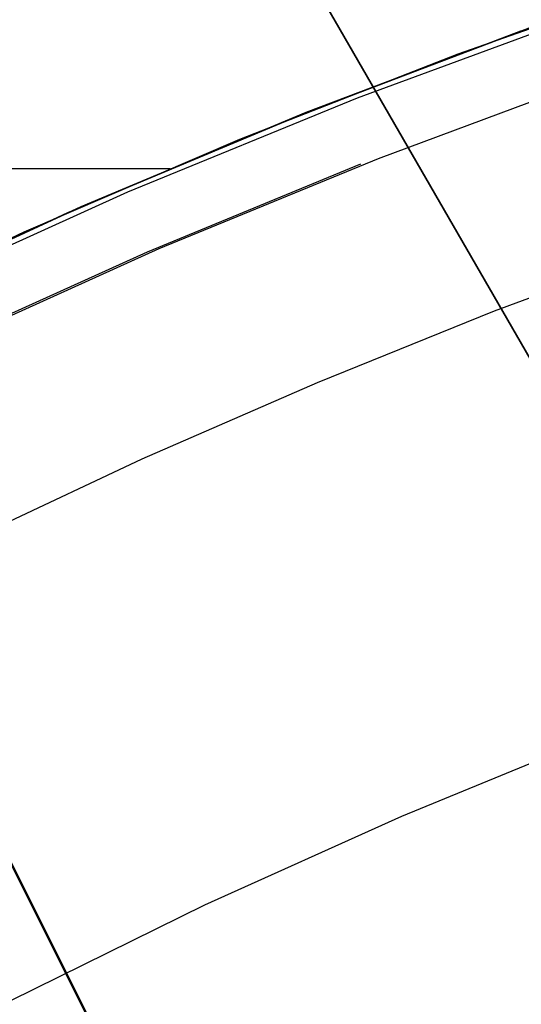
# Model space of a CAD drawing. Header units: millimetres. Extents: x 7986 to 9191, y -11326 to -10283.
# Tile 188 of 256: x 8567.05 to 8570.75, y -10623.99 to -10616.74. Entities that reach past the tile are written whole.
import ezdxf

# ---------------------------------------------------------------- set-up
doc = ezdxf.new("R2010")
doc.units = ezdxf.units.MM
doc.layers.add('BLANCO METALICO', color=7, linetype='Continuous', true_color=0xededed)
doc.layers.add('color', color=7, linetype='Continuous')

msp = doc.modelspace()

# ---------------------------------------------------------------- linework, layer by layer
at = {"color": 7, "true_color": 0xffffff}
for p, q in [((8570.2834, -10616.9953, 41.7503), (8571.9142, -10616.4202, 42.0535)), ((8570.2834, -10616.9953, 41.7503), (8571.9142, -10616.4202, 42.0535)), ((8571.2559, -10616.6875, 49.6461), (8569.5403, -10617.3217, 49.3212)), ((8571.2559, -10616.6875, 49.6461), (8569.5403, -10617.3217, 49.3212)), ((8569.1532, -10617.4312, 60.0594), (8570.8346, -10616.7935, 60.0594)), ((8569.1532, -10617.4312, 60.0594), (8570.8346, -10616.7935, 60.0594)), ((8570.8433, -10616.7904, 39.0594), (8569.1626, -10617.4274, 39.0594)), ((8570.8433, -10616.7904, 39.0594), (8569.1626, -10617.4274, 39.0594)), ((8570.7412, -10616.8272, 49.5594), (8569.0621, -10617.4676, 49.5594)), ((8568.6741, -10617.6236, 41.4389), (8570.2834, -10616.9953, 41.7503)), ((8568.6741, -10617.6236, 41.4389), (8570.2834, -10616.9953, 41.7503)), ((8571.3304, -10617.1594, 34.0594), (8569.6933, -10617.7678, 34.0594)), ((8571.3304, -10617.1594, 34.0594), (8569.6933, -10617.7678, 34.0594)), ((8569.5403, -10617.3217, 49.3212), (8567.849, -10618.0141, 48.9876)), ((8569.5403, -10617.3217, 49.3212), (8567.849, -10618.0141, 48.9876)), ((8567.4948, -10618.1265, 60.0594), (8569.1532, -10617.4312, 60.0594)), ((8567.4948, -10618.1265, 60.0594), (8569.1532, -10617.4312, 60.0594)), ((8569.1626, -10617.4274, 39.0594), (8567.5049, -10618.1221, 39.0594)), ((8569.1626, -10617.4274, 39.0594), (8567.5049, -10618.1221, 39.0594)), ((8569.0621, -10617.4676, 49.5594), (8567.4062, -10618.1656, 49.5594)), ((8567.0878, -10618.3045, 41.1196), (8568.6741, -10617.6236, 41.4389)), ((8567.0878, -10618.3045, 41.1196), (8568.6741, -10617.6236, 41.4389)), ((8569.5652, -10617.8061, 34.0594), (8567.9923, -10618.4555, 34.0594)), ((8569.6933, -10617.7678, 34.0594), (8568.0777, -10618.4312, 34.0594)), ((8569.6933, -10617.7678, 34.0594), (8568.0777, -10618.4312, 34.0594)), ((8564.595, -10617.8389, 39.0594), (8568.1615, -10617.8389, 39.0594)), ((8567.849, -10618.0141, 48.9876), (8566.1842, -10618.7638, 48.6455)), ((8567.849, -10618.0141, 48.9876), (8566.1842, -10618.7638, 48.6455)), ((8567.4062, -10618.1656, 49.5594), (8565.7753, -10618.9202, 49.5594)), ((8565.8614, -10618.8786, 60.0594), (8567.4948, -10618.1265, 60.0594)), ((8565.8614, -10618.8786, 60.0594), (8567.4948, -10618.1265, 60.0594)), ((8567.5049, -10618.1221, 39.0594), (8565.8722, -10618.8735, 39.0594)), ((8567.5049, -10618.1221, 39.0594), (8565.8722, -10618.8735, 39.0594)), ((8565.5263, -10619.0372, 40.7929), (8567.0878, -10618.3045, 41.1196)), ((8565.5263, -10619.0372, 40.7929), (8567.0878, -10618.3045, 41.1196)), ((8571.8683, -10618.3993, 75.0231), (8570.5492, -10618.8895, 75.0231)), ((8571.8683, -10618.3993, 75.0231), (8570.5492, -10618.8895, 75.0231)), ((8567.9923, -10618.4555, 34.0594), (8566.4417, -10619.1563, 34.0594)), ((8568.0777, -10618.4312, 34.0594), (8566.4854, -10619.1488, 34.0594)), ((8568.0777, -10618.4312, 34.0594), (8566.4854, -10619.1488, 34.0594)), ((8570.5492, -10618.8895, 75.0231), (8569.2441, -10619.4164, 75.0231)), ((8570.5492, -10618.8895, 75.0231), (8569.2441, -10619.4164, 75.0231)), ((8569.2441, -10619.4164, 75.0231), (8567.9541, -10619.9796, 75.0231)), ((8569.2441, -10619.4164, 75.0231), (8567.9541, -10619.9796, 75.0231)), ((8567.9541, -10619.9796, 75.0231), (8566.68, -10620.5784, 75.0231)), ((8567.9541, -10619.9796, 75.0231), (8566.68, -10620.5784, 75.0231)), ((8569.8695, -10622.6078, 34.0594), (8571.3431, -10622.003, 34.0594)), ((8569.8695, -10622.6078, 34.0594), (8571.3431, -10622.003, 34.0594)), ((8568.4173, -10623.2622, 34.0594), (8569.8695, -10622.6078, 34.0594)), ((8568.4173, -10623.2622, 34.0594), (8569.8695, -10622.6078, 34.0594)), ((8566.988, -10623.9654, 34.0594), (8568.4173, -10623.2622, 34.0594)), ((8566.988, -10623.9654, 34.0594), (8568.4173, -10623.2622, 34.0594))]:
    msp.add_line(p, q, dxfattribs=at)
at = {"layer": 'BLANCO METALICO'}
for p, q in [((8559.9674, -10600.4558, 159.5815), (8576.9248, -10629.827, 159.5815)), ((8576.9248, -10629.827, 162.0815), (8559.9674, -10600.4558, 162.0815)), ((8559.9674, -10600.4558, 160.8315), (8576.9248, -10629.827, 160.8315))]:
    msp.add_line(p, q, dxfattribs=at)
at = {"layer": 'color', "color": 254, "true_color": 0xcad1ee}
for p, q in [((8555.7556, -10600.5485, 4.3594), (8572.7814, -10634.5209, 4.3594)), ((8573.9909, -10636.9142, 2.2594), (8561.8123, -10612.6136, 2.2594))]:
    msp.add_line(p, q, dxfattribs=at)

doc.saveas('drawing.dxf')
